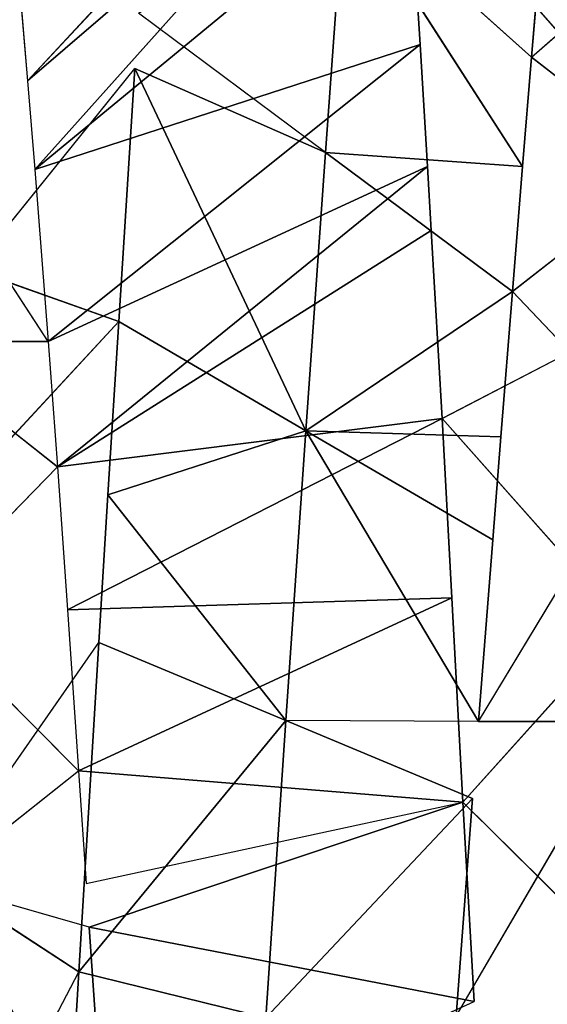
# Model space of a CAD drawing. Extents: x 0 to 40, y 0 to 81.9.
# Tile 188 of 256: x 8.02 to 8.328, y 75.138 to 75.714. Entities that reach past the tile are written whole.
import ezdxf

# ---------------------------------------------------------------- set-up
doc = ezdxf.new("R2010")
doc.units = 0
doc.header["$LTSCALE"] = 25.4
doc.layers.get('0').update_dxf_attribs({"color": 13, "linetype": 'CONTINUOUS'})

# ---------------------------------------------------------------- blocks, each defined once
blk = doc.blocks.new('ICE-TUBE-LED-S-8118_STL')
at = {"color": 0}
for p, q in [((75.84408, 14.0699, 47.43227), (75.99655, 14.16948, 47.35323)), ((75.84408, 14.1574, 47.43227), (75.7709, 14.06448, 47.46306)), ((75.84408, 14.0699, 47.43227), (75.84408, 14.1574, 47.43227)), ((75.28677, 14.15073, 44.05201), (75.47549, 14.05202, 44.0698)), ((75.68726, 14.14606, 47.4931), (75.59307, 14.05219, 47.52071)), ((75.68726, 14.14606, 47.4931), (75.7709, 14.06448, 47.46306)), ((75.53036, 14.13621, 44.07848), (75.47549, 14.05202, 44.0698)), ((75.50151, 14.04597, 47.54158), (75.52717, 14.13522, 47.53632)), ((75.52717, 14.13522, 47.53632), (75.59307, 14.05219, 47.52071)), ((75.53036, 14.13621, 44.07848), (75.66804, 14.0403, 44.10742)), ((75.75452, 14.12244, 44.131), (75.85583, 14.02857, 44.16419)), ((75.88613, 14.11415, 44.17533), (75.85583, 14.02857, 44.16419)), ((75.88613, 14.11415, 44.17533), (75.85583, 14.02857, 44.16419)), ((75.88613, 14.11415, 44.17533), (76.00384, 14.01912, 44.22415)), ((76.11055, 14.09182, 47.27916), (75.99655, 14.08198, 47.35323)), ((75.99655, 14.08198, 47.35323), (75.94477, 14.07775, 47.38247)), ((76.18462, 13.86294, 47.68218), (75.99655, 14.08198, 47.35323)), ((76.18462, 13.86294, 47.68218), (75.99655, 14.08198, 47.35323)), ((76.22926, 13.86595, 47.6552), (75.99655, 14.08198, 47.35323)), ((76.22926, 13.86595, 47.6552), (75.99655, 14.08198, 47.35323)), ((75.94477, 14.07775, 47.38247), (75.84408, 14.0699, 47.43227)), ((75.94477, 14.07775, 47.38247), (76.18462, 13.86294, 47.68218)), ((76.0178, 13.85225, 47.76945), (75.94477, 14.07775, 47.38247)), ((76.0178, 13.85225, 47.76945), (75.94477, 14.07775, 47.38247)), ((76.12479, 13.859, 47.71586), (75.94477, 14.07775, 47.38247)), ((76.12479, 13.859, 47.71586), (75.94477, 14.07775, 47.38247)), ((75.94477, 14.07775, 47.38247), (76.18462, 13.86294, 47.68218)), ((75.84408, 14.0699, 47.43227), (75.7709, 14.06448, 47.46306)), ((75.94637, 13.84793, 47.80081), (75.84408, 14.0699, 47.43227)), ((75.94637, 13.84793, 47.80081), (75.84408, 14.0699, 47.43227)), ((76.0178, 13.85225, 47.76945), (75.84408, 14.0699, 47.43227)), ((76.0178, 13.85225, 47.76945), (75.84408, 14.0699, 47.43227)), ((75.47549, 14.05202, 44.0698), (75.28114, 14.06357, 44.05176)), ((75.47549, 14.05202, 44.0698), (75.28114, 14.06357, 44.05176)), ((75.7709, 14.06448, 47.46306), (75.68726, 14.05856, 47.4931)), ((75.7709, 14.06448, 47.46306), (75.94637, 13.84793, 47.80081)), ((75.79904, 13.83947, 47.85517), (75.7709, 14.06448, 47.46306)), ((75.79904, 13.83947, 47.85517), (75.7709, 14.06448, 47.46306)), ((75.90899, 13.84573, 47.81589), (75.7709, 14.06448, 47.46306)), ((75.90899, 13.84573, 47.81589), (75.7709, 14.06448, 47.46306)), ((75.7709, 14.06448, 47.46306), (75.94637, 13.84793, 47.80081)), ((75.68726, 14.05856, 47.4931), (75.59307, 14.05219, 47.52071)), ((75.69419, 13.83376, 47.8859), (75.68726, 14.05856, 47.4931)), ((75.69419, 13.83376, 47.8859), (75.68726, 14.05856, 47.4931)), ((75.79904, 13.83947, 47.85517), (75.68726, 14.05856, 47.4931)), ((75.79904, 13.83947, 47.85517), (75.68726, 14.05856, 47.4931)), ((75.44856, 13.94265, 44.25732), (75.47549, 14.05202, 44.0698)), ((75.44856, 13.94265, 44.25732), (75.47549, 14.05202, 44.0698)), ((75.66804, 14.0403, 44.10742), (75.47549, 14.05202, 44.0698)), ((75.62241, 13.93092, 44.29128), (75.47549, 14.05202, 44.0698)), ((75.66804, 14.0403, 44.10742), (75.47549, 14.05202, 44.0698)), ((75.62241, 13.93092, 44.29128), (75.47549, 14.05202, 44.0698)), ((75.59307, 14.05219, 47.52071), (75.52717, 14.04772, 47.53632)), ((75.59307, 14.05219, 47.52071), (75.57463, 13.82722, 47.91335)), ((75.59307, 14.05219, 47.52071), (75.57463, 13.82722, 47.91335)), ((75.69419, 13.83376, 47.8859), (75.59307, 14.05219, 47.52071)), ((75.69419, 13.83376, 47.8859), (75.59307, 14.05219, 47.52071)), ((75.50151, 14.04597, 47.54158), (75.35986, 14.03614, 47.56279)), ((75.50151, 14.04597, 47.54158), (75.35986, 14.03614, 47.56279)), ((75.50151, 14.04597, 47.54158), (75.45809, 13.82073, 47.93262)), ((75.50151, 14.04597, 47.54158), (75.45809, 13.82073, 47.93262)), ((75.50151, 14.04597, 47.54158), (75.57463, 13.82722, 47.91335)), ((75.52717, 14.04772, 47.53632), (75.57463, 13.82722, 47.91335)), ((75.66804, 14.0403, 44.10742), (75.62241, 13.93092, 44.29128)), ((75.66804, 14.0403, 44.10742), (75.62241, 13.93092, 44.29128)), ((75.75452, 14.03494, 44.131), (75.66804, 14.0403, 44.10742)), ((75.35986, 14.03614, 47.56279), (75.45809, 13.82073, 47.93262)), ((75.75452, 14.03494, 44.131), (75.62241, 13.93092, 44.29128)), ((75.75452, 14.03494, 44.131), (75.62241, 13.93092, 44.29128)), ((75.75452, 14.03494, 44.131), (75.79195, 13.9192, 44.34254)), ((75.75452, 14.03494, 44.131), (75.79195, 13.9192, 44.34254)), ((75.85583, 14.02857, 44.16419), (75.75452, 14.03494, 44.131)), ((75.79195, 13.9192, 44.34254), (75.85583, 14.02857, 44.16419)), ((75.79195, 13.9192, 44.34254), (75.85583, 14.02857, 44.16419)), ((76.00384, 14.01912, 44.22415), (75.85583, 14.02857, 44.16419)), ((76.00384, 14.01912, 44.22415), (75.85583, 14.02857, 44.16419)), ((75.95469, 13.90765, 44.4102), (76.00384, 14.01912, 44.22415)), ((75.95469, 13.90765, 44.4102), (76.03608, 14.01703, 44.23913)), ((75.57677, 13.82155, 44.47515), (75.44856, 13.94265, 44.25732)), ((75.44856, 13.94265, 44.25732), (75.62241, 13.93092, 44.29128)), ((75.57677, 13.82155, 44.47515), (75.44856, 13.94265, 44.25732)), ((75.44856, 13.94265, 44.25732), (75.62241, 13.93092, 44.29128)), ((75.57677, 13.82155, 44.47515), (75.62241, 13.93092, 44.29128)), ((75.6218, 13.81809, 44.48703), (75.62241, 13.93092, 44.29128)), ((75.79195, 13.9192, 44.34254), (75.62241, 13.93092, 44.29128)), ((75.79195, 13.9192, 44.34254), (75.62241, 13.93092, 44.29128)), ((75.79195, 13.9192, 44.34254), (75.72807, 13.80982, 44.52089)), ((75.79195, 13.9192, 44.34254), (75.72807, 13.80982, 44.52089)), ((75.7884, 13.80507, 44.54391), (75.79195, 13.9192, 44.34254)), ((75.7884, 13.80507, 44.54391), (75.79195, 13.9192, 44.34254)), ((75.79195, 13.9192, 44.34254), (75.8733, 13.79828, 44.58127)), ((75.79195, 13.9192, 44.34254), (75.8733, 13.79828, 44.58127)), ((75.79195, 13.9192, 44.34254), (75.95469, 13.90765, 44.4102)), ((75.79195, 13.9192, 44.34254), (75.95469, 13.90765, 44.4102)), ((75.95469, 13.90765, 44.4102), (75.8733, 13.79828, 44.58127)), ((75.95469, 13.90765, 44.4102), (75.8733, 13.79828, 44.58127)), ((75.95469, 13.90765, 44.4102), (75.94637, 13.79235, 44.6184)), ((75.95469, 13.90765, 44.4102), (75.94637, 13.79235, 44.6184)), ((75.95469, 13.90765, 44.4102), (76.10835, 13.89645, 44.49288)), ((75.95469, 13.90765, 44.4102), (76.10835, 13.89645, 44.49288)), ((76.10835, 13.89645, 44.49288), (75.94637, 13.79235, 44.6184)), ((76.10835, 13.89645, 44.49288), (75.94637, 13.79235, 44.6184)), ((76.10835, 13.89645, 44.49288), (76.01042, 13.78707, 44.65505)), ((76.10835, 13.89645, 44.49288), (76.01042, 13.78707, 44.65505)), ((76.12479, 13.859, 47.71586), (76.01724, 13.76472, 47.76971)), ((76.12479, 13.859, 47.71586), (76.0178, 13.85225, 47.76945)), ((76.0178, 13.85225, 47.76945), (75.94637, 13.84793, 47.80081)), ((75.90899, 13.84573, 47.81589), (75.79904, 13.83947, 47.85517)), ((75.94637, 13.84793, 47.80081), (75.90899, 13.84573, 47.81589)), ((75.79904, 13.83947, 47.85517), (75.69419, 13.83376, 47.8859)), ((75.79904, 13.83947, 47.85517), (75.6942, 13.74626, 47.8859)), ((75.79904, 13.83947, 47.85517), (75.84315, 13.75445, 47.8403)), ((75.69419, 13.83376, 47.8859), (75.57463, 13.82722, 47.91335)), ((75.44961, 13.83118, 44.44911), (75.6218, 13.73059, 44.48703)), ((75.44961, 13.83118, 44.44911), (75.57677, 13.82155, 44.47515)), ((75.57463, 13.82722, 47.91335), (75.45809, 13.82073, 47.93262)), ((75.57463, 13.82722, 47.91335), (75.48294, 13.73462, 47.92912)), ((75.57463, 13.82722, 47.91335), (75.66646, 13.74476, 47.89297)), ((75.6218, 13.81809, 44.48703), (75.6218, 13.73059, 44.48703)), ((75.6218, 13.81809, 44.48703), (75.7884, 13.71757, 44.54391)), ((75.6218, 13.81809, 44.48703), (75.72807, 13.80982, 44.52089)), ((75.72807, 13.80982, 44.52089), (75.7884, 13.80507, 44.54391)), ((75.7884, 13.80507, 44.54391), (75.8733, 13.79828, 44.58127)), ((75.7884, 13.71757, 44.54391), (75.8733, 13.79828, 44.58127)), ((75.94637, 13.70485, 44.6184), (75.8733, 13.79828, 44.58127)), ((75.8733, 13.79828, 44.58127), (75.94637, 13.79235, 44.6184)), ((75.94637, 13.79235, 44.6184), (76.01042, 13.78707, 44.65505)), ((76.01042, 13.78707, 44.65505), (75.94637, 13.70485, 44.6184)), ((76.01042, 13.78707, 44.65505), (76.0931, 13.69266, 44.70858)), ((76.01042, 13.78707, 44.65505), (76.0931, 13.78016, 44.70858))]:
    blk.add_line(p, q, dxfattribs=at)
mesh = blk.add_polyface(dxfattribs=at)
corners = [(81.99833, 18.65613, 0), (32.39832, 18.53461, 0), (32.39832, 18.65613, 0), (33.41051, 17.76106, 0), (34.4478, 16.85461, 0), (35.42089, 15.87956, 0), (36.32527, 14.84046, 0), (37.15673, 13.74214, 0), (37.91139, 12.58971, 0), (38.58575, 11.38851, 0), (39.17668, 10.14416, 0), (39.68142, 8.86242, 0), (40.09764, 7.54925, 0), (40.42338, 6.21078, 0), (40.65715, 4.85321, 0), (40.79784, 3.48288, 0), (40.84481, 2.10613, 0), (81.99833, -14.44387, 0), (33.41051, -13.5488, 0), (32.39832, -14.44387, 0), (32.39832, -14.32234, 0), (34.4478, -12.64234, 0), (35.42089, -11.6673, 0), (36.32527, -10.6282, 0), (37.15673, -9.52987, 0), (37.91139, -8.37744, 0), (38.58575, -7.17625, 0), (39.17668, -5.93189, 0), (39.68142, -4.65015, 0), (40.09764, -3.33699, 0), (40.42338, -1.99851, 0), (40.65715, -0.64095, 0), (40.79784, 0.72939, 0)]
mesh.append_faces([[corners[k] for k in face] for face in [(0, 1, 2), (18, 19, 20)]], dxfattribs={"vtx0": -1, "color": 0})
mesh.append_faces([[corners[k] for k in face] for face in [(1, 0, 3), (3, 0, 4), (4, 0, 5), (5, 0, 6), (6, 0, 7), (7, 0, 8), (8, 0, 9), (9, 0, 10), (10, 0, 11), (11, 0, 12), (12, 0, 13), (13, 0, 14), (14, 0, 15), (15, 0, 16), (19, 18, 17)]], dxfattribs={"vtx0": -1, "vtx1": -1, "color": 0})
mesh.append_faces([[corners[k] for k in face] for face in [(16, 0, 17), (17, 18, 21), (17, 21, 22), (17, 22, 23), (17, 23, 24), (17, 24, 25), (17, 25, 26), (17, 26, 27), (17, 27, 28), (17, 28, 29), (17, 29, 30), (17, 30, 31), (17, 31, 32), (17, 32, 16)]], dxfattribs={"vtx0": -1, "vtx2": -1, "color": 0})
mesh = blk.add_polyface(dxfattribs=at)
corners = [(81.99833, -14.44387, 92), (32.39832, -14.32234, 92), (32.39832, -14.44387, 92), (33.41051, -13.5488, 92), (34.4478, -12.64234, 92), (35.42089, -11.6673, 92), (36.32527, -10.6282, 92), (37.15673, -9.52987, 92), (37.91139, -8.37744, 92), (38.58575, -7.17625, 92), (39.17668, -5.93189, 92), (39.68142, -4.65015, 92), (40.09764, -3.33699, 92), (40.42338, -1.99851, 92), (40.65715, -0.64095, 92), (40.79784, 0.72939, 92), (40.84481, 2.10613, 92), (33.41051, 17.76106, 92), (32.39832, 18.65613, 92), (32.39832, 18.53461, 92), (81.99833, 18.65613, 92), (34.4478, 16.85461, 92), (35.42089, 15.87956, 92), (36.32527, 14.84046, 92), (37.15673, 13.74214, 92), (37.91139, 12.58971, 92), (38.58575, 11.38851, 92), (39.17668, 10.14416, 92), (39.68142, 8.86242, 92), (40.09764, 7.54925, 92), (40.42338, 6.21078, 92), (40.65715, 4.85321, 92), (40.79784, 3.48288, 92)]
mesh.append_faces([[corners[k] for k in face] for face in [(0, 1, 2), (17, 18, 19)]], dxfattribs={"vtx0": -1, "color": 0})
mesh.append_faces([[corners[k] for k in face] for face in [(1, 0, 3), (3, 0, 4), (4, 0, 5), (5, 0, 6), (6, 0, 7), (7, 0, 8), (8, 0, 9), (9, 0, 10), (10, 0, 11), (11, 0, 12), (12, 0, 13), (13, 0, 14), (14, 0, 15), (15, 0, 16), (18, 17, 20), (20, 16, 0)]], dxfattribs={"vtx0": -1, "vtx1": -1, "color": 0})
mesh.append_faces([[corners[k] for k in face] for face in [(20, 17, 21), (20, 21, 22), (20, 22, 23), (20, 23, 24), (20, 24, 25), (20, 25, 26), (20, 26, 27), (20, 27, 28), (20, 28, 29), (20, 29, 30), (20, 30, 31), (20, 31, 32), (20, 32, 16)]], dxfattribs={"vtx0": -1, "vtx2": -1, "color": 0})
mesh = blk.add_polyface(dxfattribs=at)
corners = [(82.19833, -12.64387, 2), (64.19833, 16.85613, 2), (64.19833, -12.64387, 2), (82.19833, 16.85613, 2)]
mesh.append_faces([[corners[k] for k in face] for face in [(0, 1, 2), (1, 0, 3)]], dxfattribs={"vtx0": -1, "color": 0})
mesh = blk.add_polyface(dxfattribs=at)
corners = [(64.19833, 16.85613, 90), (82.19833, -12.64387, 90), (64.19833, -12.64387, 90), (82.19833, 16.85613, 90)]
mesh.append_faces([[corners[k] for k in face] for face in [(0, 1, 2), (1, 0, 3)]], dxfattribs={"vtx0": -1, "color": 0})
mesh = blk.add_polyface(dxfattribs=at)
corners = [(75.99655, 14.16948, 47.35323), (75.84408, 14.1574, 47.43227), (75.84408, 14.0699, 47.43227)]
mesh.append_faces([[corners[k] for k in face] for face in [(0, 1, 2)]], dxfattribs={"color": 0})
mesh = blk.add_polyface(dxfattribs=at)
corners = [(75.84408, 14.1574, 47.43227), (75.68726, 14.14606, 47.4931), (75.7709, 14.06448, 47.46306)]
mesh.append_faces([[corners[k] for k in face] for face in [(0, 1, 2)]], dxfattribs={"color": 0})
mesh = blk.add_polyface(dxfattribs=at)
corners = [(75.47549, 14.05202, 44.0698), (75.28114, 14.06357, 44.05176), (75.28677, 14.15073, 44.05201)]
mesh.append_faces([[corners[k] for k in face] for face in [(0, 1, 2)]], dxfattribs={"color": 0})
mesh = blk.add_polyface(dxfattribs=at)
corners = [(75.68726, 14.14606, 47.4931), (75.52717, 14.13522, 47.53632), (75.59307, 14.05219, 47.52071)]
mesh.append_faces([[corners[k] for k in face] for face in [(0, 1, 2)]], dxfattribs={"color": 0})
mesh = blk.add_polyface(dxfattribs=at)
corners = [(75.52717, 14.13522, 47.53632), (75.35986, 14.03614, 47.56279), (75.50151, 14.04597, 47.54158)]
mesh.append_faces([[corners[k] for k in face] for face in [(0, 1, 2)]], dxfattribs={"color": 0})
mesh = blk.add_polyface(dxfattribs=at)
corners = [(75.52717, 14.13522, 47.53632), (75.35986, 14.12364, 47.56279), (75.35986, 14.03614, 47.56279)]
mesh.append_faces([[corners[k] for k in face] for face in [(0, 1, 2)]], dxfattribs={"color": 0})
mesh = blk.add_polyface(dxfattribs=at)
corners = [(75.66804, 14.0403, 44.10742), (75.47549, 14.05202, 44.0698), (75.53036, 14.13621, 44.07848)]
mesh.append_faces([[corners[k] for k in face] for face in [(0, 1, 2)]], dxfattribs={"color": 0})
mesh = blk.add_polyface(dxfattribs=at)
corners = [(75.88613, 14.11415, 44.17533), (75.85583, 14.02857, 44.16419), (75.75452, 14.12244, 44.131)]
mesh.append_faces([[corners[k] for k in face] for face in [(0, 1, 2)]], dxfattribs={"color": 0})
mesh = blk.add_polyface(dxfattribs=at)
corners = [(76.00384, 14.01912, 44.22415), (75.85583, 14.02857, 44.16419), (75.88613, 14.11415, 44.17533)]
mesh.append_faces([[corners[k] for k in face] for face in [(0, 1, 2)]], dxfattribs={"color": 0})
mesh = blk.add_polyface(dxfattribs=at)
corners = [(76.22926, 13.86595, 47.6552), (76.11055, 14.09182, 47.27916), (75.99655, 14.08198, 47.35323)]
mesh.append_faces([[corners[k] for k in face] for face in [(0, 1, 2)]], dxfattribs={"color": 0})
mesh = blk.add_polyface(dxfattribs=at)
corners = [(76.18462, 13.86294, 47.68218), (75.99655, 14.08198, 47.35323), (75.94477, 14.07775, 47.38247)]
mesh.append_faces([[corners[k] for k in face] for face in [(0, 1, 2)]], dxfattribs={"color": 0})
mesh = blk.add_polyface(dxfattribs=at)
corners = [(76.18462, 13.86294, 47.68218), (76.22926, 13.86595, 47.6552), (75.99655, 14.08198, 47.35323)]
mesh.append_faces([[corners[k] for k in face] for face in [(0, 1, 2)]], dxfattribs={"color": 0})
mesh = blk.add_polyface(dxfattribs=at)
corners = [(76.0178, 13.85225, 47.76945), (75.94477, 14.07775, 47.38247), (75.84408, 14.0699, 47.43227)]
mesh.append_faces([[corners[k] for k in face] for face in [(0, 1, 2)]], dxfattribs={"color": 0})
mesh = blk.add_polyface(dxfattribs=at)
corners = [(76.0178, 13.85225, 47.76945), (76.12479, 13.859, 47.71586), (75.94477, 14.07775, 47.38247)]
mesh.append_faces([[corners[k] for k in face] for face in [(0, 1, 2)]], dxfattribs={"color": 0})
mesh = blk.add_polyface(dxfattribs=at)
corners = [(76.12479, 13.859, 47.71586), (76.18462, 13.86294, 47.68218), (75.94477, 14.07775, 47.38247)]
mesh.append_faces([[corners[k] for k in face] for face in [(0, 1, 2)]], dxfattribs={"color": 0})
mesh = blk.add_polyface(dxfattribs=at)
corners = [(75.94637, 13.84793, 47.80081), (75.84408, 14.0699, 47.43227), (75.7709, 14.06448, 47.46306)]
mesh.append_faces([[corners[k] for k in face] for face in [(0, 1, 2)]], dxfattribs={"color": 0})
mesh = blk.add_polyface(dxfattribs=at)
corners = [(75.94637, 13.84793, 47.80081), (76.0178, 13.85225, 47.76945), (75.84408, 14.0699, 47.43227)]
mesh.append_faces([[corners[k] for k in face] for face in [(0, 1, 2)]], dxfattribs={"color": 0})
mesh = blk.add_polyface(dxfattribs=at)
corners = [(75.44856, 13.94265, 44.25732), (75.28114, 14.06357, 44.05176), (75.47549, 14.05202, 44.0698)]
mesh.append_faces([[corners[k] for k in face] for face in [(0, 1, 2)]], dxfattribs={"color": 0})
mesh = blk.add_polyface(dxfattribs=at)
corners = [(75.79904, 13.83947, 47.85517), (75.7709, 14.06448, 47.46306), (75.68726, 14.05856, 47.4931)]
mesh.append_faces([[corners[k] for k in face] for face in [(0, 1, 2)]], dxfattribs={"color": 0})
mesh = blk.add_polyface(dxfattribs=at)
corners = [(75.79904, 13.83947, 47.85517), (75.90899, 13.84573, 47.81589), (75.7709, 14.06448, 47.46306)]
mesh.append_faces([[corners[k] for k in face] for face in [(0, 1, 2)]], dxfattribs={"color": 0})
mesh = blk.add_polyface(dxfattribs=at)
corners = [(75.90899, 13.84573, 47.81589), (75.94637, 13.84793, 47.80081), (75.7709, 14.06448, 47.46306)]
mesh.append_faces([[corners[k] for k in face] for face in [(0, 1, 2)]], dxfattribs={"color": 0})
mesh = blk.add_polyface(dxfattribs=at)
corners = [(75.69419, 13.83376, 47.8859), (75.68726, 14.05856, 47.4931), (75.59307, 14.05219, 47.52071)]
mesh.append_faces([[corners[k] for k in face] for face in [(0, 1, 2)]], dxfattribs={"color": 0})
mesh = blk.add_polyface(dxfattribs=at)
corners = [(75.69419, 13.83376, 47.8859), (75.79904, 13.83947, 47.85517), (75.68726, 14.05856, 47.4931)]
mesh.append_faces([[corners[k] for k in face] for face in [(0, 1, 2)]], dxfattribs={"color": 0})
mesh = blk.add_polyface(dxfattribs=at)
corners = [(75.62241, 13.93092, 44.29128), (75.44856, 13.94265, 44.25732), (75.47549, 14.05202, 44.0698)]
mesh.append_faces([[corners[k] for k in face] for face in [(0, 1, 2)]], dxfattribs={"color": 0})
mesh = blk.add_polyface(dxfattribs=at)
corners = [(75.62241, 13.93092, 44.29128), (75.47549, 14.05202, 44.0698), (75.66804, 14.0403, 44.10742)]
mesh.append_faces([[corners[k] for k in face] for face in [(0, 1, 2)]], dxfattribs={"color": 0})
mesh = blk.add_polyface(dxfattribs=at)
corners = [(75.57463, 13.82722, 47.91335), (75.59307, 14.05219, 47.52071), (75.52717, 14.04772, 47.53632)]
mesh.append_faces([[corners[k] for k in face] for face in [(0, 1, 2)]], dxfattribs={"color": 0})
mesh = blk.add_polyface(dxfattribs=at)
corners = [(75.57463, 13.82722, 47.91335), (75.69419, 13.83376, 47.8859), (75.59307, 14.05219, 47.52071)]
mesh.append_faces([[corners[k] for k in face] for face in [(0, 1, 2)]], dxfattribs={"color": 0})
mesh = blk.add_polyface(dxfattribs=at)
corners = [(75.45809, 13.82073, 47.93262), (75.50151, 14.04597, 47.54158), (75.35986, 14.03614, 47.56279)]
mesh.append_faces([[corners[k] for k in face] for face in [(0, 1, 2)]], dxfattribs={"color": 0})
mesh = blk.add_polyface(dxfattribs=at)
corners = [(75.45809, 13.82073, 47.93262), (75.57463, 13.82722, 47.91335), (75.50151, 14.04597, 47.54158)]
mesh.append_faces([[corners[k] for k in face] for face in [(0, 1, 2)]], dxfattribs={"color": 0})
mesh = blk.add_polyface(dxfattribs=at)
corners = [(75.62241, 13.93092, 44.29128), (75.66804, 14.0403, 44.10742), (75.75452, 14.03494, 44.131)]
mesh.append_faces([[corners[k] for k in face] for face in [(0, 1, 2)]], dxfattribs={"color": 0})
mesh = blk.add_polyface(dxfattribs=at)
corners = [(75.79195, 13.9192, 44.34254), (75.62241, 13.93092, 44.29128), (75.75452, 14.03494, 44.131)]
mesh.append_faces([[corners[k] for k in face] for face in [(0, 1, 2)]], dxfattribs={"color": 0})
mesh = blk.add_polyface(dxfattribs=at)
corners = [(75.79195, 13.9192, 44.34254), (75.75452, 14.03494, 44.131), (75.85583, 14.02857, 44.16419)]
mesh.append_faces([[corners[k] for k in face] for face in [(0, 1, 2)]], dxfattribs={"color": 0})
mesh = blk.add_polyface(dxfattribs=at)
corners = [(76.00384, 14.01912, 44.22415), (75.79195, 13.9192, 44.34254), (75.85583, 14.02857, 44.16419), (75.95469, 13.90765, 44.4102)]
mesh.append_faces([[corners[k] for k in face] for face in [(0, 1, 2), (1, 0, 3)]], dxfattribs={"vtx0": -1, "color": 0})
mesh = blk.add_polyface(dxfattribs=at)
corners = [(76.10835, 13.89645, 44.49288), (75.95469, 13.90765, 44.4102), (76.03608, 14.01703, 44.23913)]
mesh.append_faces([[corners[k] for k in face] for face in [(0, 1, 2)]], dxfattribs={"color": 0})
mesh = blk.add_polyface(dxfattribs=at)
corners = [(75.57677, 13.82155, 44.47515), (75.44856, 13.94265, 44.25732), (75.62241, 13.93092, 44.29128)]
mesh.append_faces([[corners[k] for k in face] for face in [(0, 1, 2)]], dxfattribs={"color": 0})
mesh = blk.add_polyface(dxfattribs=at)
corners = [(75.57677, 13.82155, 44.47515), (75.44961, 13.83118, 44.44911), (75.44856, 13.94265, 44.25732)]
mesh.append_faces([[corners[k] for k in face] for face in [(0, 1, 2)]], dxfattribs={"color": 0})
mesh = blk.add_polyface(dxfattribs=at)
corners = [(75.79195, 13.9192, 44.34254), (75.6218, 13.81809, 44.48703), (75.62241, 13.93092, 44.29128), (75.72807, 13.80982, 44.52089)]
mesh.append_faces([[corners[k] for k in face] for face in [(0, 1, 2), (1, 0, 3)]], dxfattribs={"vtx0": -1, "color": 0})
mesh = blk.add_polyface(dxfattribs=at)
corners = [(75.7884, 13.80507, 44.54391), (75.72807, 13.80982, 44.52089), (75.79195, 13.9192, 44.34254)]
mesh.append_faces([[corners[k] for k in face] for face in [(0, 1, 2)]], dxfattribs={"color": 0})
mesh = blk.add_polyface(dxfattribs=at)
corners = [(75.8733, 13.79828, 44.58127), (75.7884, 13.80507, 44.54391), (75.79195, 13.9192, 44.34254)]
mesh.append_faces([[corners[k] for k in face] for face in [(0, 1, 2)]], dxfattribs={"color": 0})
mesh = blk.add_polyface(dxfattribs=at)
corners = [(75.8733, 13.79828, 44.58127), (75.79195, 13.9192, 44.34254), (75.95469, 13.90765, 44.4102)]
mesh.append_faces([[corners[k] for k in face] for face in [(0, 1, 2)]], dxfattribs={"color": 0})
mesh = blk.add_polyface(dxfattribs=at)
corners = [(75.94637, 13.79235, 44.6184), (75.8733, 13.79828, 44.58127), (75.95469, 13.90765, 44.4102)]
mesh.append_faces([[corners[k] for k in face] for face in [(0, 1, 2)]], dxfattribs={"color": 0})
mesh = blk.add_polyface(dxfattribs=at)
corners = [(75.94637, 13.79235, 44.6184), (75.95469, 13.90765, 44.4102), (76.10835, 13.89645, 44.49288)]
mesh.append_faces([[corners[k] for k in face] for face in [(0, 1, 2)]], dxfattribs={"color": 0})
mesh = blk.add_polyface(dxfattribs=at)
corners = [(76.01042, 13.78707, 44.65505), (75.94637, 13.79235, 44.6184), (76.10835, 13.89645, 44.49288)]
mesh.append_faces([[corners[k] for k in face] for face in [(0, 1, 2)]], dxfattribs={"color": 0})
mesh = blk.add_polyface(dxfattribs=at)
corners = [(76.0931, 13.78016, 44.70858), (76.01042, 13.78707, 44.65505), (76.10835, 13.89645, 44.49288)]
mesh.append_faces([[corners[k] for k in face] for face in [(0, 1, 2)]], dxfattribs={"color": 0})
mesh = blk.add_polyface(dxfattribs=at)
corners = [(76.18671, 13.77558, 47.68095), (76.12479, 13.859, 47.71586), (76.01724, 13.76472, 47.76971)]
mesh.append_faces([[corners[k] for k in face] for face in [(0, 1, 2)]], dxfattribs={"color": 0})
mesh = blk.add_polyface(dxfattribs=at)
corners = [(75.84315, 13.75445, 47.8403), (75.79904, 13.83947, 47.85517), (75.6942, 13.74626, 47.8859)]
mesh.append_faces([[corners[k] for k in face] for face in [(0, 1, 2)]], dxfattribs={"color": 0})
mesh = blk.add_polyface(dxfattribs=at)
corners = [(75.6218, 13.73059, 44.48703), (75.44961, 13.74368, 44.44911), (75.44961, 13.83118, 44.44911), (75.6218, 13.64309, 44.48703)]
mesh.append_faces([[corners[k] for k in face] for face in [(0, 1, 2), (1, 0, 3)]], dxfattribs={"vtx0": -1, "color": 0})
mesh = blk.add_polyface(dxfattribs=at)
corners = [(75.66646, 13.74476, 47.89297), (75.57463, 13.82722, 47.91335), (75.48294, 13.73462, 47.92912)]
mesh.append_faces([[corners[k] for k in face] for face in [(0, 1, 2)]], dxfattribs={"color": 0})
mesh = blk.add_polyface(dxfattribs=at)
corners = [(75.7884, 13.71757, 44.54391), (75.6218, 13.73059, 44.48703), (75.6218, 13.81809, 44.48703), (75.7884, 13.63006, 44.54391)]
mesh.append_faces([[corners[k] for k in face] for face in [(0, 1, 2), (1, 0, 3)]], dxfattribs={"vtx0": -1, "color": 0})
mesh = blk.add_polyface(dxfattribs=at)
corners = [(75.94637, 13.70485, 44.6184), (75.7884, 13.71757, 44.54391), (75.8733, 13.79828, 44.58127)]
mesh.append_faces([[corners[k] for k in face] for face in [(0, 1, 2)]], dxfattribs={"color": 0})
mesh = blk.add_polyface(dxfattribs=at)
corners = [(76.0931, 13.69266, 44.70858), (75.94637, 13.70485, 44.6184), (76.01042, 13.78707, 44.65505)]
mesh.append_faces([[corners[k] for k in face] for face in [(0, 1, 2)]], dxfattribs={"color": 0})

msp = doc.modelspace()

# ---------------------------------------------------------------- block references
at = {"color": 8, "rotation": 90.00000000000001}
msp.add_blockref('ICE-TUBE-LED-S-8118_STL', (22.10613, -0.3188, 254.70001), dxfattribs=at)

doc.saveas('drawing.dxf')
